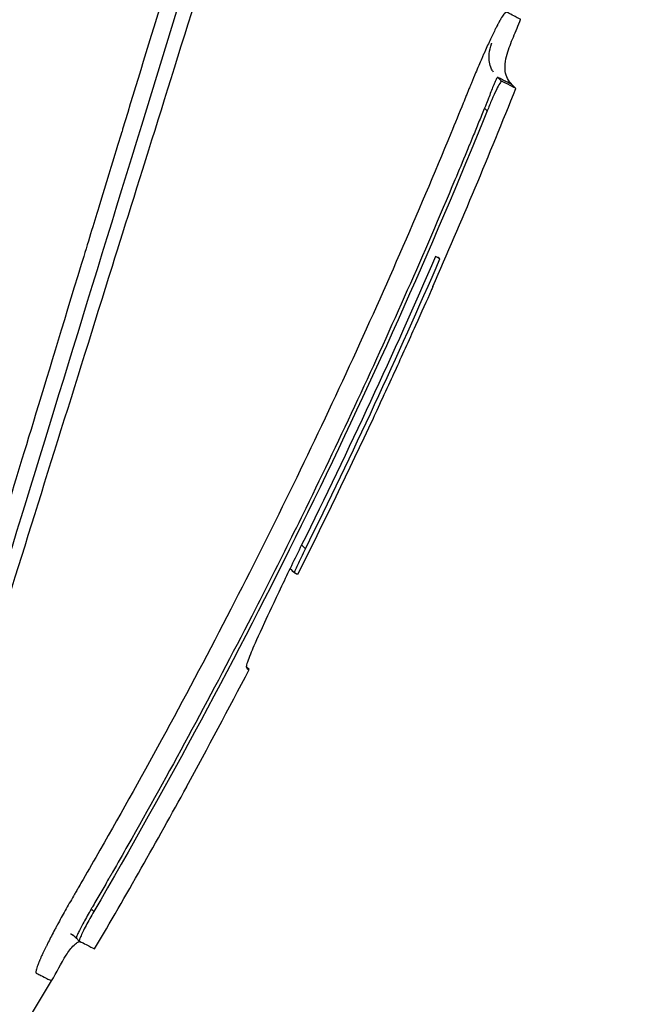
# Model space of a CAD drawing. Header units: millimetres. Extents: x 0 to 4378, y 0 to 2397.
# Tile 11 of 256: x 441 to 452, y 627 to 646. Entities that reach past the tile are written whole.
import ezdxf

# ---------------------------------------------------------------- set-up
doc = ezdxf.new("R2010")
doc.units = ezdxf.units.MM
doc.header["$LTSCALE"] = 0.2

# ---------------------------------------------------------------- blocks, each defined once
blk = doc.blocks.new('A$C30b498c3')
for p, q in [((208.1, 145.01), (208.027, 145.083)), ((208.374, 144.87), (208.301, 144.942)), ((207.77, 144.491), (207.823, 144.438)), ((206.913, 141.589), (206.839, 141.628)), ((204.322, 136.008), (204.248, 136.082)), ((204.108, 135.542), (204.024, 135.626)), ((204.169, 135.511), (204.169, 135.511)), ((204.169, 135.511), (204.169, 135.511)), ((203.237, 133.686), (203.182, 133.741)), ((202.033, 131.424), (202.029, 131.428)), ((202.029, 131.426), (202.033, 131.424)), ((200.195, 129.072), (200.245, 129.023)), ((199.908, 128.511), (199.965, 128.454))]:
    blk.add_line(p, q)
blk.add_arc((95.338, 189.962), 121.694, 331.24871, 332.45507)
for points, knots in [([(121.074, 129.832), (121.116, 129.874), (121.52, 130.28), (122.423, 131.187), (122.763, 131.529), (123.792, 132.562), (124.485, 133.258), (126.587, 135.369), (128.018, 136.806), (132.373, 141.178), (135.373, 144.188), (140.456, 149.286), (142.516, 151.352), (146.628, 155.474), (148.164, 157.012), (148.767, 157.618), (148.873, 157.724), (149.304, 158.157), (149.624, 158.479), (151.239, 160.104), (152.539, 161.412), (155.248, 164.137), (156.655, 165.553), (158.665, 167.577), (159.273, 168.189), (160.076, 168.998), (160.264, 169.188), (160.645, 169.571), (160.835, 169.762), (161.414, 170.343), (161.823, 170.752), (162.988, 171.92), (163.741, 172.676), (166.283, 175.223), (168.061, 177.006), (170.694, 179.644), (171.563, 180.514), (172.863, 181.817), (173.298, 182.252), (174.657, 183.613), (175.562, 184.519), (177.33, 186.288), (178.177, 187.136), (179.853, 188.813), (180.671, 189.632), (182.27, 191.231), (183.048, 192.009), (186.782, 195.742), (189.63, 198.586), (193.396, 202.344), (194.481, 203.427), (197.348, 206.286), (199.043, 207.974), (202.847, 211.763), (204.715, 213.621), (206.334, 215.231), (206.621, 215.516), (207.054, 215.947), (207.218, 216.11), (207.466, 216.356), (207.559, 216.448), (207.758, 216.647), (207.849, 216.737), (207.97, 216.857), (208, 216.887), (208, 216.887)], [0.000001, 0.000001, 0.000001, 0.000001, 0.020999, 0.020999, 0.03362, 0.03362, 0.058853, 0.058853, 0.10929, 0.10929, 0.210139, 0.210139, 0.277387, 0.277387, 0.343259, 0.343259, 0.357255, 0.357255, 0.400141, 0.400141, 0.572106, 0.572106, 0.758153, 0.758153, 0.839265, 0.839265, 0.865124, 0.865124, 0.885821, 0.885821, 0.936976, 0.936976, 1.031169, 1.031169, 1.255712, 1.255712, 1.367089, 1.367089, 1.423303, 1.423303, 1.543936, 1.543936, 1.662482, 1.662482, 1.779397, 1.779397, 1.892284, 1.892284, 2.327177, 2.327177, 2.51121, 2.51121, 2.83327, 2.83327, 3.318061, 3.318061, 3.439024, 3.439024, 3.529698, 3.529698, 3.597738, 3.597738, 3.699741, 3.699741, 3.801662, 3.801662, 3.801662, 3.801662]), ([(204.539, 192.819), (204.539, 192.819), (204.526, 192.793), (204.502, 192.741), (204.492, 192.719), (204.479, 192.693), (204.465, 192.662), (204.445, 192.618), (204.421, 192.564), (204.393, 192.501), (204.355, 192.411), (204.309, 192.3), (204.26, 192.166), (204.222, 192.063), (204.182, 191.946), (204.143, 191.813), (204.126, 191.754), (204.109, 191.693), (204.092, 191.628), (204.085, 191.597), (204.077, 191.566), (204.07, 191.533), (204.063, 191.502), (204.055, 191.47), (204.048, 191.438), (203.951, 191.016), (203.834, 190.503), (203.694, 189.894), (203.497, 189.033), (203.256, 187.982), (202.967, 186.721), (202.746, 185.754), (202.496, 184.663), (202.216, 183.439), (201.979, 182.408), (201.721, 181.282), (201.44, 180.056), (201.313, 179.5), (201.181, 178.924), (201.044, 178.327), (200.915, 177.763), (200.781, 177.18), (200.643, 176.577), (200.512, 176.004), (200.377, 175.413), (200.237, 174.804), (200.17, 174.511), (200.102, 174.213), (200.032, 173.911), (199.965, 173.616), (199.896, 173.316), (199.827, 173.012), (199.759, 172.715), (199.689, 172.414), (199.62, 172.109), (199.551, 171.81), (199.482, 171.508), (199.412, 171.202), (199.275, 170.607), (199.136, 169.997), (198.993, 169.374), (198.924, 169.071), (198.853, 168.765), (198.782, 168.455), (198.755, 168.338), (198.728, 168.22), (198.701, 168.101), (198.658, 167.912), (198.614, 167.722), (198.571, 167.532), (198.43, 166.916), (198.288, 166.298), (198.146, 165.678), (197.862, 164.438), (197.576, 163.192), (197.288, 161.941), (197.16, 161.38), (197.031, 160.819), (196.902, 160.257), (196.87, 160.119), (196.712, 159.428), (196.427, 158.181), (196.361, 157.896), (196.29, 157.582), (196.211, 157.24), (196.145, 156.947), (196.073, 156.633), (195.996, 156.298), (195.867, 155.732), (195.723, 155.105), (195.566, 154.419), (195.53, 154.26), (195.493, 154.099), (195.456, 153.934), (195.422, 153.786), (195.387, 153.634), (195.352, 153.481), (195.317, 153.327), (195.281, 153.171), (195.245, 153.013), (195.21, 152.859), (195.174, 152.703), (195.138, 152.545), (195.124, 152.484), (195.11, 152.423), (195.096, 152.362), (195.074, 152.267), (195.053, 152.172), (195.031, 152.078), (194.995, 151.921), (194.96, 151.765), (194.925, 151.612), (194.852, 151.294), (194.781, 150.983), (194.712, 150.681), (194.639, 150.363), (194.569, 150.054), (194.5, 149.754), (194.427, 149.436), (194.357, 149.128), (194.289, 148.83), (194.216, 148.513), (194.146, 148.207), (194.078, 147.91), (194.005, 147.594), (193.936, 147.289), (193.868, 146.996), (193.833, 146.841), (193.798, 146.689), (193.764, 146.541), (193.729, 146.386), (193.694, 146.235), (193.66, 146.086), (193.587, 145.771), (193.518, 145.47), (193.452, 145.181), (193.379, 144.866), (193.31, 144.566), (193.245, 144.282), (193.172, 143.965), (193.104, 143.667), (193.04, 143.388), (192.877, 142.677), (192.742, 142.088), (192.634, 141.617), (192.612, 141.522), (192.591, 141.432), (192.572, 141.347), (192.535, 141.184), (192.501, 141.039), (192.472, 140.911), (192.459, 140.855), (192.446, 140.798), (192.433, 140.741), (192.4, 140.596), (192.367, 140.451), (192.333, 140.306), (192.3, 140.161), (192.267, 140.017), (192.234, 139.872), (192.201, 139.728), (192.168, 139.584), (192.135, 139.44), (192.102, 139.296), (192.07, 139.153), (192.037, 139.01), (191.971, 138.724), (191.906, 138.44), (191.841, 138.155), (191.776, 137.87), (191.713, 137.595), (191.648, 137.309), (191.582, 137.023), (191.514, 136.726), (191.456, 136.47), (191.398, 136.215), (191.349, 136.003), (191.3, 135.786), (191.217, 135.426), (191.133, 135.057), (191.049, 134.688), (190.989, 134.426), (190.915, 134.1), (190.828, 133.721), (190.67, 133.03), (190.467, 132.14), (190.225, 131.084), (190.077, 130.436), (189.914, 129.726), (189.74, 128.964), (189.71, 128.833), (189.679, 128.7), (189.649, 128.566), (189.477, 127.817), (189.294, 127.017), (189.102, 126.18), (189.016, 125.807), (188.929, 125.427), (188.84, 125.041), (188.757, 124.679), (188.673, 124.312), (188.587, 123.94), (188.582, 123.917), (188.577, 123.894), (188.572, 123.872), (188.535, 123.711), (188.499, 123.555), (188.464, 123.404), (188.422, 123.222), (188.382, 123.047), (188.343, 122.879), (188.302, 122.699), (188.262, 122.527), (188.225, 122.363), (188.184, 122.185), (188.145, 122.017), (188.109, 121.857), (188.068, 121.681), (188.03, 121.516), (187.995, 121.362), (187.955, 121.188), (187.917, 121.026), (187.883, 120.878), (187.843, 120.703), (187.807, 120.545), (187.774, 120.404), (187.733, 120.223), (187.697, 120.069), (187.668, 119.941), (187.626, 119.758), (187.596, 119.626), (187.576, 119.542), (187.576, 119.539), (187.575, 119.536), (187.574, 119.533), (187.57, 119.514), (187.565, 119.492), (187.559, 119.467), (187.537, 119.37), (187.505, 119.229), (187.463, 119.048), (187.412, 118.823), (187.346, 118.537), (187.269, 118.199), (187.168, 117.757), (187.047, 117.225), (186.914, 116.642), (186.869, 116.448), (186.824, 116.249), (186.778, 116.046), (186.716, 115.777), (186.658, 115.52), (186.602, 115.276), (186.504, 114.849), (186.415, 114.461), (186.335, 114.111), (186.284, 113.892), (186.237, 113.688), (186.194, 113.498), (186.166, 113.38), (186.139, 113.264), (186.113, 113.151), (186.073, 112.977), (186.034, 112.811), (185.997, 112.654), (185.977, 112.565), (185.957, 112.479), (185.938, 112.397), (185.913, 112.292), (185.889, 112.192), (185.868, 112.099), (185.847, 112.011), (185.827, 111.928), (185.809, 111.854), (185.792, 111.782), (185.777, 111.718), (185.763, 111.662), (185.75, 111.608), (185.739, 111.561), (185.729, 111.523), (185.72, 111.487), (185.713, 111.458), (185.708, 111.439), (185.705, 111.429), (185.703, 111.422), (185.702, 111.417), (185.7, 111.412), (185.699, 111.409), (185.699, 111.409)], [0, 0, 0, 0, 0.016049, 0.016049, 0.016049, 0.0228099, 0.0228099, 0.0228099, 0.0323716, 0.0323716, 0.0323716, 0.0458943, 0.0458943, 0.0458943, 0.0562708, 0.0562708, 0.0562708, 0.0608015, 0.0608015, 0.0608015, 0.0629452, 0.0629452, 0.0629452, 0.0650186, 0.0650186, 0.0650186, 0.0920645, 0.0920645, 0.0920645, 0.1303134, 0.1303134, 0.1303134, 0.1596628, 0.1596628, 0.1596628, 0.1844055, 0.1844055, 0.1844055, 0.1956083, 0.1956083, 0.1956083, 0.2062043, 0.2062043, 0.2062043, 0.2162824, 0.2162824, 0.2162824, 0.2211495, 0.2211495, 0.2211495, 0.2259119, 0.2259119, 0.2259119, 0.230576, 0.230576, 0.230576, 0.2351478, 0.2351478, 0.2351478, 0.2440349, 0.2440349, 0.2440349, 0.2483593, 0.2483593, 0.2483593, 0.25, 0.25, 0.25, 0.2552322, 0.2552322, 0.2552322, 0.2722194, 0.2722194, 0.2722194, 0.3061939, 0.3061939, 0.3061939, 0.3214286, 0.3214286, 0.3214286, 0.3561007, 0.3561007, 0.3561007, 0.3640242, 0.3640242, 0.3640242, 0.3707908, 0.3707908, 0.3707908, 0.3822485, 0.3822485, 0.3822485, 0.384892, 0.384892, 0.384892, 0.3872793, 0.3872793, 0.3872793, 0.389664, 0.389664, 0.389664, 0.3919728, 0.3919728, 0.3919728, 0.3928571, 0.3928571, 0.3928571, 0.3950633, 0.3950633, 0.3950633, 0.39875, 0.39875, 0.39875, 0.4063746, 0.4063746, 0.4063746, 0.4143757, 0.4143757, 0.4143757, 0.4228152, 0.4228152, 0.4228152, 0.4317742, 0.4317742, 0.4317742, 0.4413625, 0.4413625, 0.4413625, 0.4464286, 0.4464286, 0.4464286, 0.4493381, 0.4493381, 0.4493381, 0.4554945, 0.4554945, 0.4554945, 0.4622248, 0.4622248, 0.4622248, 0.4697277, 0.4697277, 0.4697277, 0.4888334, 0.4888334, 0.4888334, 0.492689, 0.492689, 0.492689, 0.5, 0.5, 0.5, 0.5015459, 0.5015459, 0.5015459, 0.5055212, 0.5055212, 0.5055212, 0.5094966, 0.5094966, 0.5094966, 0.5134719, 0.5134719, 0.5134719, 0.5174473, 0.5174473, 0.5174473, 0.525398, 0.525398, 0.525398, 0.5333487, 0.5333487, 0.5333487, 0.5412994, 0.5412994, 0.5412994, 0.5492501, 0.5492501, 0.5492501, 0.5625, 0.5625, 0.5625, 0.5783798, 0.5783798, 0.5783798, 0.6072856, 0.6072856, 0.6072856, 0.625, 0.625, 0.625, 0.6304213, 0.6304213, 0.6304213, 0.6606206, 0.6606206, 0.6606206, 0.6740805, 0.6740805, 0.6740805, 0.6867198, 0.6867198, 0.6867198, 0.6875, 0.6875, 0.6875, 0.6911993, 0.6911993, 0.6911993, 0.6956919, 0.6956919, 0.6956919, 0.7005121, 0.7005121, 0.7005121, 0.7057443, 0.7057443, 0.7057443, 0.7115163, 0.7115163, 0.7115163, 0.7180408, 0.7180408, 0.7180408, 0.7257219, 0.7257219, 0.7257219, 0.7355508, 0.7355508, 0.7355508, 0.7495265, 0.7495265, 0.7495265, 0.75, 0.75, 0.75, 0.7534117, 0.7534117, 0.7534117, 0.766834, 0.766834, 0.766834, 0.7834564, 0.7834564, 0.7834564, 0.8052585, 0.8052585, 0.8052585, 0.8125, 0.8125, 0.8125, 0.8287505, 0.8287505, 0.8287505, 0.8572218, 0.8572218, 0.8572218, 0.875, 0.875, 0.875, 0.8882003, 0.8882003, 0.8882003, 0.9083925, 0.9083925, 0.9083925, 0.9197822, 0.9197822, 0.9197822, 0.9344721, 0.9344721, 0.9344721, 0.9485516, 0.9485516, 0.9485516, 0.9620909, 0.9620909, 0.9620909, 0.9751479, 0.9751479, 0.9751479, 0.9877708, 0.9877708, 0.9877708, 0.9939323, 0.9939323, 0.9939323, 1, 1, 1, 1]), ([(204.917, 191.79), (204.909, 191.771), (204.899, 191.753), (204.891, 191.734), (204.882, 191.715), (204.873, 191.696), (204.864, 191.677), (204.847, 191.639), (204.83, 191.601), (204.813, 191.562), (204.779, 191.485), (204.746, 191.406), (204.714, 191.327), (204.682, 191.246), (204.652, 191.165), (204.623, 191.083), (204.593, 190.999), (204.565, 190.915), (204.539, 190.83), (204.513, 190.743), (204.489, 190.655), (204.467, 190.565), (204.462, 190.543), (204.456, 190.52), (204.451, 190.497), (204.446, 190.475), (204.44, 190.452), (204.435, 190.429), (204.424, 190.384), (204.414, 190.338), (204.403, 190.293), (204.36, 190.107), (204.317, 189.924), (204.275, 189.744), (204.09, 188.95), (203.917, 188.204), (203.756, 187.513), (203.559, 186.667), (203.38, 185.902), (203.223, 185.225), (202.998, 184.26), (202.815, 183.474), (202.677, 182.882), (202.474, 182.011), (202.369, 181.559), (202.365, 181.542), (202.151, 180.625), (201.881, 179.464), (201.55, 178.041), (201.459, 177.648), (201.362, 177.235), (201.262, 176.801), (201.197, 176.524), (201.131, 176.239), (201.062, 175.945), (201.032, 175.813), (201.001, 175.682), (200.971, 175.55), (200.874, 175.133), (200.776, 174.712), (200.677, 174.288), (200.579, 173.867), (200.48, 173.443), (200.381, 173.016), (200.282, 172.592), (200.183, 172.165), (200.082, 171.734), (199.983, 171.307), (199.883, 170.878), (199.782, 170.444), (199.757, 170.337), (199.732, 170.23), (199.707, 170.123), (199.628, 169.784), (199.553, 169.458), (199.48, 169.145), (199.371, 168.679), (199.27, 168.244), (199.176, 167.839), (198.886, 166.593), (198.664, 165.643), (198.515, 164.999), (198.296, 164.058), (198.106, 163.242), (197.946, 162.554), (197.528, 160.754), (197.313, 159.83), (197.305, 159.796), (197.105, 158.935), (196.904, 158.074), (196.704, 157.212), (196.634, 156.911), (196.564, 156.61), (196.495, 156.31), (196.46, 156.161), (196.426, 156.015), (196.394, 155.874), (196.279, 155.382), (196.176, 154.937), (196.083, 154.538), (195.914, 153.81), (195.782, 153.239), (195.683, 152.817), (195.653, 152.686), (195.623, 152.555), (195.592, 152.424), (195.549, 152.239), (195.506, 152.053), (195.464, 151.875), (195.424, 151.699), (195.385, 151.532), (195.345, 151.362), (195.306, 151.193), (195.265, 151.02), (195.225, 150.849), (195.147, 150.511), (195.067, 150.17), (194.987, 149.827), (194.909, 149.49), (194.83, 149.15), (194.75, 148.808), (194.672, 148.473), (194.594, 148.135), (194.515, 147.795), (194.437, 147.461), (194.359, 147.125), (194.28, 146.787), (194.248, 146.65), (194.216, 146.512), (194.184, 146.374), (194.17, 146.313), (194.124, 146.117), (194.047, 145.786), (194.014, 145.644), (193.976, 145.478), (193.931, 145.287), (193.896, 145.137), (193.858, 144.971), (193.816, 144.791), (193.748, 144.5), (193.671, 144.17), (193.585, 143.802), (193.515, 143.5), (193.439, 143.173), (193.357, 142.82), (193.286, 142.514), (193.21, 142.189), (193.13, 141.845), (193.058, 141.538), (192.983, 141.215), (192.905, 140.878), (192.869, 140.722), (192.831, 140.561), (192.793, 140.398), (192.757, 140.241), (192.72, 140.082), (192.682, 139.92), (192.629, 139.692), (192.575, 139.459), (192.519, 139.22), (192.501, 139.14), (192.481, 139.057), (192.461, 138.97), (192.427, 138.823), (192.39, 138.665), (192.351, 138.498), (192.317, 138.35), (192.28, 138.193), (192.242, 138.029), (192.117, 137.492), (191.974, 136.873), (191.812, 136.177), (191.683, 135.621), (191.543, 135.016), (191.392, 134.367), (191.263, 133.811), (191.127, 133.221), (190.983, 132.603), (190.98, 132.587), (190.976, 132.57), (190.972, 132.553), (190.676, 131.276), (190.42, 130.174), (190.201, 129.229), (189.948, 128.139), (189.743, 127.256), (189.578, 126.55), (189.543, 126.397), (189.506, 126.24), (189.469, 126.08), (189.36, 125.614), (189.245, 125.118), (189.123, 124.599), (189.017, 124.145), (188.907, 123.672), (188.793, 123.186), (188.741, 122.961), (188.688, 122.735), (188.634, 122.505), (188.583, 122.286), (188.531, 122.065), (188.478, 121.842), (188.443, 121.69), (188.407, 121.537), (188.371, 121.384), (188.307, 121.111), (188.244, 120.84), (188.181, 120.571), (188.133, 120.367), (188.086, 120.164), (188.039, 119.963), (187.993, 119.765), (187.947, 119.569), (187.902, 119.374), (187.813, 118.995), (187.727, 118.622), (187.642, 118.256), (187.559, 117.897), (187.477, 117.546), (187.398, 117.204), (187.317, 116.853), (187.245, 116.541), (187.181, 116.263), (187.103, 115.927), (187.037, 115.64), (186.98, 115.393), (186.904, 115.067), (186.845, 114.811), (186.798, 114.61), (186.747, 114.389), (186.711, 114.233), (186.686, 114.13), (186.616, 113.83), (186.551, 113.556), (186.493, 113.308), (186.405, 112.934), (186.331, 112.62), (186.272, 112.366), (186.242, 112.24), (186.216, 112.129), (186.194, 112.033), (186.171, 111.937), (186.152, 111.857), (186.137, 111.792), (186.107, 111.662), (186.091, 111.596), (186.091, 111.594)], [-1, -1, -1, -1, -0.9996299, -0.9996299, -0.9996299, -0.9992585, -0.9992585, -0.9992585, -0.9985118, -0.9985118, -0.9985118, -0.9970025, -0.9970025, -0.9970025, -0.9954711, -0.9954711, -0.9954711, -0.9939167, -0.9939167, -0.9939167, -0.9923382, -0.9923382, -0.9923382, -0.9919396, -0.9919396, -0.9919396, -0.9915395, -0.9915395, -0.9915395, -0.9907344, -0.9907344, -0.9907344, -0.9874459, -0.9874459, -0.9874459, -0.9729653, -0.9729653, -0.9729653, -0.9552462, -0.9552462, -0.9552462, -0.9299864, -0.9299864, -0.9299864, -0.8928571, -0.8928571, -0.8928571, -0.85599, -0.85599, -0.85599, -0.8457982, -0.8457982, -0.8457982, -0.8392857, -0.8392857, -0.8392857, -0.8355115, -0.8355115, -0.8355115, -0.8235942, -0.8235942, -0.8235942, -0.8117985, -0.8117985, -0.8117985, -0.8001205, -0.8001205, -0.8001205, -0.7885569, -0.7885569, -0.7885569, -0.7857143, -0.7857143, -0.7857143, -0.7792361, -0.7792361, -0.7792361, -0.769573, -0.769573, -0.769573, -0.7397959, -0.7397959, -0.7397959, -0.7270957, -0.7270957, -0.7270957, -0.6938776, -0.6938776, -0.6938776, -0.6711853, -0.6711853, -0.6711853, -0.6632653, -0.6632653, -0.6632653, -0.660435, -0.660435, -0.660435, -0.6505867, -0.6505867, -0.6505867, -0.6326531, -0.6326531, -0.6326531, -0.6289844, -0.6289844, -0.6289844, -0.6238469, -0.6238469, -0.6238469, -0.6187644, -0.6187644, -0.6187644, -0.613735, -0.613735, -0.613735, -0.6038292, -0.6038292, -0.6038292, -0.5941176, -0.5941176, -0.5941176, -0.5845891, -0.5845891, -0.5845891, -0.5752338, -0.5752338, -0.5752338, -0.5714286, -0.5714286, -0.5714286, -0.5537049, -0.5537049, -0.5537049, -0.546114, -0.546114, -0.546114, -0.5401196, -0.5401196, -0.5401196, -0.5304683, -0.5304683, -0.5304683, -0.5225505, -0.5225505, -0.5225505, -0.515673, -0.515673, -0.515673, -0.5095094, -0.5095094, -0.5095094, -0.5066344, -0.5066344, -0.5066344, -0.5038748, -0.5038748, -0.5038748, -0.5, -0.5, -0.5, -0.4956655, -0.4956655, -0.4956655, -0.4883425, -0.4883425, -0.4883425, -0.4818339, -0.4818339, -0.4818339, -0.4605542, -0.4605542, -0.4605542, -0.4435521, -0.4435521, -0.4435521, -0.4289688, -0.4289688, -0.4289688, -0.4285714, -0.4285714, -0.4285714, -0.3953729, -0.3953729, -0.3953729, -0.3571429, -0.3571429, -0.3571429, -0.349646, -0.349646, -0.349646, -0.3278159, -0.3278159, -0.3278159, -0.3086842, -0.3086842, -0.3086842, -0.2998625, -0.2998625, -0.2998625, -0.2914447, -0.2914447, -0.2914447, -0.2857143, -0.2857143, -0.2857143, -0.2724332, -0.2724332, -0.2724332, -0.2623784, -0.2623784, -0.2623784, -0.2524976, -0.2524976, -0.2524976, -0.2332233, -0.2332233, -0.2332233, -0.2142857, -0.2142857, -0.2142857, -0.2014282, -0.2014282, -0.2014282, -0.1858885, -0.1858885, -0.1858885, -0.1653594, -0.1653594, -0.1653594, -0.1428571, -0.1428571, -0.1428571, -0.1170341, -0.1170341, -0.1170341, -0.0780205, -0.0780205, -0.0780205, -0.0585145, -0.0585145, -0.0585145, -0.0390092, -0.0390092, -0.0390092, 0, 0, 0, 0]), ([(189.526, 113.372), (189.526, 113.372), (189.528, 113.379), (189.535, 113.408), (189.545, 113.449), (189.555, 113.491), (189.568, 113.543), (189.587, 113.615), (189.611, 113.71), (189.645, 113.836), (189.683, 113.977), (189.745, 114.206), (189.823, 114.491), (189.906, 114.79), (189.96, 114.983), (190.011, 115.168), (190.072, 115.389), (190.162, 115.712), (190.266, 116.089), (190.38, 116.503), (190.472, 116.834), (190.536, 117.069), (190.586, 117.25), (190.632, 117.415), (190.702, 117.672), (190.838, 118.168), (191.009, 118.794), (191.173, 119.399), (191.276, 119.776), (191.359, 120.082), (191.455, 120.435), (191.572, 120.862), (191.715, 121.387), (191.854, 121.894), (191.963, 122.291), (192.031, 122.54), (192.104, 122.807), (192.2, 123.16), (192.335, 123.653), (192.462, 124.116), (192.577, 124.539), (192.697, 124.977), (192.851, 125.544), (193.044, 126.252), (193.245, 126.991), (193.492, 127.901), (193.812, 129.078), (194.149, 130.318), (194.464, 131.482), (194.68, 132.277), (194.854, 132.92), (194.978, 133.376), (195.101, 133.827), (195.222, 134.272), (195.341, 134.712), (195.459, 135.146), (195.575, 135.573), (195.69, 135.995), (195.802, 136.409), (195.913, 136.817), (196.022, 137.217), (196.135, 137.631), (196.232, 137.987), (196.314, 138.287), (196.375, 138.512), (196.437, 138.738), (196.499, 138.965), (196.561, 139.192), (196.623, 139.42), (196.685, 139.648), (196.748, 139.877), (196.81, 140.106), (196.936, 140.566), (197.083, 141.106), (197.252, 141.726), (197.38, 142.193), (197.487, 142.584), (197.573, 142.898), (197.637, 143.133), (197.702, 143.369), (197.766, 143.606), (197.824, 143.816), (197.882, 144.031), (197.95, 144.278), (198.041, 144.613), (198.132, 144.946), (198.216, 145.256), (198.289, 145.521), (198.367, 145.808), (198.451, 146.117), (198.541, 146.448), (198.62, 146.737), (198.704, 147.048), (198.773, 147.301), (198.843, 147.557), (198.895, 147.749), (198.951, 147.953), (199.009, 148.168), (199.071, 148.394), (199.136, 148.632), (199.203, 148.879), (199.272, 149.137), (199.344, 149.404), (199.42, 149.683), (199.498, 149.973), (199.596, 150.335), (199.708, 150.743), (199.834, 151.207), (199.961, 151.672), (200.098, 152.174), (200.239, 152.686), (200.373, 153.175), (200.546, 153.802), (200.771, 154.616), (201.047, 155.608), (201.325, 156.601), (201.594, 157.56), (201.954, 158.834), (202.354, 160.247), (202.724, 161.544), (202.969, 162.4), (203.134, 162.976), (203.264, 163.428), (203.361, 163.767), (203.451, 164.078), (203.554, 164.439), (203.669, 164.839), (203.772, 165.197), (203.863, 165.512), (203.942, 165.784), (204.021, 166.06), (204.129, 166.432), (204.291, 166.992), (204.468, 167.605), (204.643, 168.21), (204.799, 168.75), (204.972, 169.346), (205.16, 169.997), (205.365, 170.703), (205.591, 171.484), (205.834, 172.322), (206.086, 173.195), (206.337, 174.061), (206.585, 174.92), (206.83, 175.772), (207.032, 176.476), (207.192, 177.036), (207.312, 177.454), (207.431, 177.87), (207.549, 178.284), (207.666, 178.697), (207.763, 179.039), (207.84, 179.312), (207.898, 179.516), (207.955, 179.72), (208.003, 179.889), (208.041, 180.024), (208.069, 180.126), (208.093, 180.21), (208.112, 180.277), (208.126, 180.328), (208.14, 180.378), (208.159, 180.446), (208.183, 180.529), (208.214, 180.627), (208.245, 180.725), (208.277, 180.822), (208.309, 180.918), (208.342, 181.014), (208.37, 181.093), (208.393, 181.155), (208.41, 181.202), (208.427, 181.249), (208.441, 181.288), (208.453, 181.319), (208.462, 181.342), (208.471, 181.365), (208.478, 181.384), (208.484, 181.4), (208.488, 181.411), (208.492, 181.423), (208.498, 181.438), (208.506, 181.457), (208.511, 181.472), (208.514, 181.48)], [0, 0, 0, 0, 0.081143, 0.183697, 0.243007, 0.307671, 0.369739, 0.427479, 0.529984, 0.615177, 0.705852, 0.801274, 1.006337, 1.115983, 1.172581, 1.230362, 1.320683, 1.403906, 1.549055, 1.66583, 1.75424, 1.814296, 1.846002, 1.89056, 1.936338, 2.031562, 2.23667, 2.346563, 2.403343, 2.461346, 2.525276, 2.60461, 2.699351, 2.809491, 2.870338, 2.902203, 2.935034, 3.003575, 3.07596, 3.172909, 3.222204, 3.272045, 3.373367, 3.476872, 3.582564, 3.690447, 3.858081, 4.062856, 4.179181, 4.304793, 4.361869, 4.417874, 4.472809, 4.526674, 4.579466, 4.631187, 4.681836, 4.731415, 4.779922, 4.827356, 4.873719, 4.919017, 4.970333, 4.995991, 5.021661, 5.047334, 5.073, 5.098649, 5.124305, 5.149964, 5.175621, 5.201274, 5.226926, 5.329539, 5.38084, 5.432135, 5.483441, 5.50909, 5.534736, 5.560385, 5.586037, 5.611685, 5.628685, 5.655602, 5.691681, 5.736923, 5.762978, 5.791319, 5.821949, 5.854877, 5.890095, 5.927601, 5.947216, 5.988791, 6.007971, 6.028313, 6.049818, 6.07247, 6.096306, 6.121329, 6.147367, 6.174316, 6.202323, 6.231482, 6.261792, 6.293243, 6.344979, 6.38969, 6.438143, 6.490327, 6.546228, 6.597949, 6.642575, 6.741736, 6.851486, 6.95133, 7.051027, 7.150578, 7.349255, 7.493538, 7.558832, 7.619584, 7.67579, 7.7022, 7.727484, 7.774647, 7.81729, 7.855439, 7.889102, 7.918277, 7.942962, 7.977768, 8.038117, 8.123953, 8.176423, 8.235256, 8.300461, 8.372029, 8.449966, 8.534277, 8.63275, 8.731252, 8.829798, 8.928412, 9.027112, 9.125918, 9.17537, 9.224855, 9.274374, 9.323933, 9.373539, 9.423193, 9.448039, 9.472896, 9.497765, 9.522647, 9.535093, 9.547542, 9.559996, 9.566228, 9.572455, 9.578684, 9.584901, 9.59735, 9.609799, 9.622249, 9.634708, 9.647168, 9.659631, 9.672093, 9.678323, 9.684553, 9.690783, 9.697011, 9.700126, 9.703241, 9.706354, 9.709468, 9.711028, 9.712586, 9.714141, 9.715692, 9.718821, 9.721849, 9.721849, 9.721849, 9.721849]), ([(210.617, 174.46), (210.615, 174.454), (210.613, 174.449), (210.612, 174.443), (210.313, 173.499), (209.872, 172.127), (209.255, 170.256), (208.996, 169.468), (208.762, 168.762), (208.557, 168.146), (208.218, 167.124), (207.959, 166.351), (207.791, 165.846), (207.407, 164.692), (206.966, 163.37), (206.47, 161.876), (206.402, 161.672), (206.333, 161.464), (206.264, 161.253), (205.427, 158.728), (204.923, 157.181), (204.759, 156.68), (204.72, 156.56), (204.701, 156.499), (204.7, 156.498), (204.578, 156.122), (204.446, 155.718), (204.307, 155.287), (204.266, 155.162), (204.228, 155.043), (204.192, 154.932), (204.074, 154.566), (203.982, 154.278), (203.915, 154.07), (203.723, 153.473), (203.461, 152.656), (203.133, 151.623), (202.687, 150.22), (202.433, 149.404), (202.36, 149.169), (202.124, 148.414), (201.871, 147.595), (201.602, 146.716), (201.331, 145.827), (201.063, 144.949), (200.798, 144.084), (200.787, 144.049), (200.632, 143.543), (200.338, 142.582), (200.241, 142.264), (200.129, 141.896), (200.002, 141.48), (199.275, 139.097), (198.779, 137.467), (198.482, 136.492), (198.402, 136.229), (198.247, 135.721), (198.023, 134.986), (197.943, 134.725), (197.855, 134.436), (197.759, 134.121), (197.532, 133.377), (197.3, 132.618), (197.065, 131.847), (196.854, 131.154), (196.662, 130.527), (196.489, 129.959), (196.206, 129.029), (195.971, 128.259), (195.778, 127.628), (195.632, 127.149), (195.489, 126.681), (195.35, 126.225), (194.785, 124.373), (194.277, 122.706), (193.837, 121.26), (193.783, 121.084), (193.73, 120.911), (193.678, 120.741), (193.65, 120.647), (193.604, 120.496), (193.542, 120.295), (193.354, 119.68), (193.012, 118.557), (192.654, 117.385), (192.53, 116.98), (192.406, 116.573), (192.291, 116.197), (192.046, 115.396), (191.827, 114.681), (191.824, 114.673)], [-0.9999921, -0.9999921, -0.9999921, -0.9999921, -0.9996333, -0.9996333, -0.9996333, -0.9375, -0.9375, -0.9375, -0.9140059, -0.9140059, -0.9140059, -0.875, -0.875, -0.875, -0.8200156, -0.8200156, -0.8200156, -0.8125, -0.8125, -0.8125, -0.7620675, -0.7620675, -0.7620675, -0.75, -0.75, -0.75, -0.734375, -0.734375, -0.734375, -0.7307388, -0.7307388, -0.7307388, -0.71875, -0.71875, -0.71875, -0.6875, -0.6875, -0.6875, -0.65625, -0.65625, -0.65625, -0.625, -0.625, -0.625, -0.59375, -0.59375, -0.59375, -0.5702728, -0.5702728, -0.5702728, -0.5625, -0.5625, -0.5625, -0.5, -0.5, -0.5, -0.4769249, -0.4769249, -0.4769249, -0.46875, -0.46875, -0.46875, -0.4375, -0.4375, -0.4375, -0.4138038, -0.4138038, -0.4138038, -0.375, -0.375, -0.375, -0.3524616, -0.3524616, -0.3524616, -0.2611309, -0.2611309, -0.2611309, -0.25, -0.25, -0.25, -0.2160572, -0.2160572, -0.2160572, -0.112421, -0.112421, -0.112421, -0.0765634, -0.0765634, -0.0765634, 0, 0, 0, 0]), ([(210.684, 174.165), (208.847, 168.347), (206.623, 161.567), (204.443, 154.691), (202.263, 147.816), (200.167, 140.9), (198.319, 134.919), (196.47, 128.938), (194.917, 123.888), (193.843, 120.409), (193.307, 118.669), (192.886, 117.305), (192.596, 116.365), (192.414, 115.778), (192.279, 115.34), (192.201, 115.09), (192.155, 114.94), (192.129, 114.858), (192.127, 114.852)], [0.000015, 0.000015, 0.000015, 0.000015, 0.2500082, 0.2500082, 0.2500082, 0.5000054, 0.5000054, 0.5000054, 0.7500027, 0.7500027, 0.7500027, 0.8750013, 0.8750013, 0.8750013, 0.9531573, 0.9531573, 0.9531573, 1, 1, 1, 1]), ([(192.313, 114.962), (192.313, 114.963), (192.314, 114.967), (192.325, 115), (192.331, 115.02), (192.355, 115.096), (192.378, 115.169), (192.465, 115.449), (192.549, 115.716), (192.723, 116.273), (192.804, 116.532), (192.947, 116.987), (193.002, 117.162), (193.215, 117.844), (193.393, 118.414), (193.856, 119.891), (194.16, 120.862), (194.698, 122.582), (194.906, 123.245), (196.195, 127.367), (197.417, 131.269), (199.201, 136.969), (199.891, 139.173), (201.644, 144.776), (203.233, 149.852), (206.173, 159.246), (207.146, 162.354), (209.019, 168.338), (209.919, 171.211), (210.753, 173.877)], [-11.591769, -11.591769, -11.591769, -11.591769, -11.369233, -11.369233, -11.2055, -11.2055, -10.879051, -10.879051, -10.229253, -10.229253, -9.808886, -9.808886, -9.569695, -9.569695, -8.931682, -8.931682, -8.097781, -8.097781, -7.622133, -7.622133, -5.29353, -5.29353, -3.945591, -3.945591, -1.974095, -1.974095, -0.987299, -0.987299, -0.000001, -0.000001, -0.000001, -0.000001]), ([(208.076, 146.193), (208.073, 146.188), (208.07, 146.183), (208.067, 146.177), (208.064, 146.172), (208.061, 146.166), (208.058, 146.161), (208.055, 146.155), (208.051, 146.149), (208.048, 146.144), (208.045, 146.138), (208.042, 146.132), (208.039, 146.126), (208.035, 146.119), (208.032, 146.113), (208.029, 146.107), (208.025, 146.101), (208.022, 146.094), (208.019, 146.087), (208.008, 146.066), (207.996, 146.044), (207.984, 146.021), (207.969, 145.99), (207.953, 145.958), (207.937, 145.923), (207.903, 145.855), (207.868, 145.78), (207.831, 145.7), (207.813, 145.66), (207.794, 145.618), (207.775, 145.576), (207.766, 145.554), (207.756, 145.533), (207.747, 145.511), (207.742, 145.5), (207.737, 145.489), (207.732, 145.478), (207.727, 145.467), (207.722, 145.456), (207.718, 145.445), (207.679, 145.356), (207.639, 145.263), (207.599, 145.169), (207.571, 145.104), (207.544, 145.038), (207.517, 144.971)], [-0.72583083, -0.72583083, -0.72583083, -0.72583083, -0.72529003, -0.72529003, -0.72529003, -0.72474923, -0.72474923, -0.72474923, -0.72420843, -0.72420843, -0.72420843, -0.72366763, -0.72366763, -0.72366763, -0.72312683, -0.72312683, -0.72312683, -0.72258602, -0.72258602, -0.72258602, -0.72084984, -0.72084984, -0.72084984, -0.71857285, -0.71857285, -0.71857285, -0.71401887, -0.71401887, -0.71401887, -0.71174188, -0.71174188, -0.71174188, -0.71060338, -0.71060338, -0.71060338, -0.71003414, -0.71003414, -0.71003414, -0.70946489, -0.70946489, -0.70946489, -0.70491091, -0.70491091, -0.70491091, -0.70178277, -0.70178277, -0.70178277, -0.70178277]), ([(208.466, 146.199), (208.466, 146.199), (208.459, 146.202), (208.445, 146.21), (208.431, 146.217), (208.41, 146.228), (208.382, 146.242), (208.354, 146.257), (208.318, 146.275), (208.276, 146.297), (208.255, 146.307), (208.232, 146.319), (208.207, 146.332), (208.204, 146.334), (208.201, 146.335), (208.197, 146.337), (208.196, 146.338), (208.194, 146.338), (208.193, 146.339), (208.191, 146.34), (208.19, 146.341), (208.188, 146.341), (208.18, 146.342), (208.169, 146.333), (208.154, 146.315), (208.14, 146.298), (208.122, 146.271), (208.101, 146.236), (208.095, 146.227), (208.09, 146.218), (208.084, 146.208), (208.082, 146.203), (208.079, 146.198), (208.076, 146.193)], [-0.8610218, -0.8610218, -0.8610218, -0.8610218, -0.826965, -0.826965, -0.826965, -0.7923494, -0.7923494, -0.7923494, -0.7577381, -0.7577381, -0.7577381, -0.7404325, -0.7404325, -0.7404325, -0.7382693, -0.7382693, -0.7382693, -0.7371877, -0.7371877, -0.7371877, -0.7361061, -0.7361061, -0.7361061, -0.7317796, -0.7317796, -0.7317796, -0.7274532, -0.7274532, -0.7274532, -0.7263716, -0.7263716, -0.7263716, -0.7258308, -0.7258308, -0.7258308, -0.7258308]), ([(208.301, 144.942), (208.266, 144.977), (208.236, 145.017), (208.192, 145.103), (208.178, 145.151), (208.164, 145.246), (208.164, 145.294), (208.175, 145.406), (208.189, 145.47), (208.239, 145.643), (208.282, 145.751), (208.373, 145.971), (208.422, 146.084), (208.466, 146.199)], [0, 0, 0, 0, 0.0146796, 0.0146796, 0.0291298, 0.0291298, 0.0434583, 0.0434583, 0.0629408, 0.0629408, 0.0974759, 0.0974759, 0.1344342, 0.1344342, 0.1344342, 0.1344342]), ([(207.942, 145.184), (207.939, 145.187), (207.931, 145.201), (207.913, 145.23), (207.901, 145.254), (207.875, 145.321), (207.865, 145.363), (207.856, 145.45), (207.857, 145.494), (207.87, 145.603), (207.886, 145.666), (207.905, 145.727)], [0.07192894, 0.07192894, 0.07192894, 0.07192894, 0.07395676, 0.07395676, 0.08251238, 0.08251238, 0.09699884, 0.09699884, 0.11301555, 0.11301555, 0.1377436, 0.1377436, 0.1377436, 0.1377436]), ([(207.905, 145.727), (207.906, 145.73), (207.907, 145.734), (207.909, 145.739), (207.909, 145.741), (207.91, 145.742), (207.91, 145.743), (207.91, 145.743), (207.91, 145.743), (207.91, 145.743), (207.91, 145.743), (207.91, 145.743)], [0, 0, 0, 0, 0.001478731, 0.001478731, 0.002070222, 0.002070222, 0.002144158, 0.002144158, 0.002162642, 0.002162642, 0.002168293, 0.002168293, 0.002168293, 0.002168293]), ([(208.027, 145.083), (208.026, 145.083), (208.026, 145.083), (208.026, 145.083), (208.025, 145.083), (208.024, 145.083), (208.023, 145.083), (208.022, 145.082), (208.02, 145.082), (208.019, 145.08), (208.018, 145.079), (208.016, 145.078), (208.014, 145.076), (208.013, 145.074), (208.011, 145.072), (208.01, 145.069), (208.008, 145.067), (208.006, 145.064), (208.004, 145.061), (207.998, 145.05), (207.991, 145.036), (207.983, 145.019), (207.972, 144.996), (207.961, 144.969), (207.948, 144.937), (207.922, 144.874), (207.891, 144.796), (207.858, 144.711), (207.841, 144.669), (207.824, 144.625), (207.807, 144.581), (207.798, 144.558), (207.789, 144.536), (207.78, 144.514), (207.777, 144.506), (207.773, 144.498), (207.77, 144.491)], [0, 0, 0, 0, 0.012221, 0.012221, 0.012221, 0.047655, 0.047655, 0.047655, 0.083088, 0.083088, 0.083088, 0.118522, 0.118522, 0.118522, 0.153956, 0.153956, 0.153956, 0.18939, 0.18939, 0.18939, 0.303147, 0.303147, 0.303147, 0.452337, 0.452337, 0.452337, 0.750718, 0.750718, 0.750718, 0.899909, 0.899909, 0.899909, 0.974504, 0.974504, 0.974504, 1, 1, 1, 1]), ([(208.301, 144.942), (208.301, 144.942), (208.295, 144.945), (208.284, 144.951), (208.272, 144.957), (208.254, 144.966), (208.23, 144.978), (208.207, 144.991), (208.177, 145.006), (208.142, 145.024), (208.124, 145.033), (208.105, 145.043), (208.084, 145.054), (208.081, 145.055), (208.079, 145.056), (208.076, 145.058), (208.075, 145.058), (208.073, 145.059), (208.072, 145.06), (208.071, 145.06), (208.069, 145.061), (208.068, 145.062), (208.063, 145.064), (208.057, 145.067), (208.052, 145.07), (208.046, 145.073), (208.04, 145.076), (208.035, 145.079), (208.033, 145.079), (208.032, 145.08), (208.03, 145.081), (208.03, 145.081), (208.029, 145.082), (208.028, 145.082), (208.028, 145.082), (208.027, 145.082), (208.027, 145.083)], [0.5023991, 0.5023991, 0.5023991, 0.5023991, 0.6271507, 0.6271507, 0.6271507, 0.7543218, 0.7543218, 0.7543218, 0.8814771, 0.8814771, 0.8814771, 0.9450548, 0.9450548, 0.9450548, 0.953002, 0.953002, 0.953002, 0.9569756, 0.9569756, 0.9569756, 0.9609492, 0.9609492, 0.9609492, 0.9768436, 0.9768436, 0.9768436, 0.992738, 0.992738, 0.992738, 0.9967116, 0.9967116, 0.9967116, 0.9986984, 0.9986984, 0.9986984, 1, 1, 1, 1]), ([(207.517, 144.971), (207.504, 144.941), (207.492, 144.911), (207.479, 144.88), (207.469, 144.856), (207.459, 144.831), (207.45, 144.807), (207.44, 144.783), (207.43, 144.758), (207.42, 144.734), (207.4, 144.685), (207.381, 144.636), (207.361, 144.588), (207.282, 144.393), (207.202, 144.198), (207.122, 144.004), (206.801, 143.226), (206.472, 142.451), (206.135, 141.68), (205.798, 140.909), (205.452, 140.141), (205.099, 139.377), (204.745, 138.614), (204.384, 137.853), (204.014, 137.098), (203.645, 136.342), (203.269, 135.592), (202.884, 134.845), (202.475, 134.05), (202.056, 133.259), (201.629, 132.474), (201.214, 131.712), (200.792, 130.955), (200.361, 130.202), (200.253, 130.014), (200.145, 129.826), (200.036, 129.638), (200.009, 129.591), (199.982, 129.544), (199.955, 129.498), (199.941, 129.474), (199.927, 129.451), (199.914, 129.427), (199.9, 129.404), (199.887, 129.38), (199.873, 129.357), (199.846, 129.31), (199.819, 129.263), (199.792, 129.216), (199.765, 129.17), (199.739, 129.123), (199.713, 129.077), (199.686, 129.03), (199.661, 128.984), (199.636, 128.939), (199.611, 128.894), (199.586, 128.849), (199.562, 128.805), (199.556, 128.794), (199.55, 128.783), (199.544, 128.772), (199.538, 128.761), (199.533, 128.75), (199.527, 128.739), (199.515, 128.717), (199.504, 128.696), (199.492, 128.675), (199.47, 128.632), (199.448, 128.591), (199.427, 128.55), (199.406, 128.51), (199.386, 128.471), (199.367, 128.433), (199.356, 128.412), (199.346, 128.391), (199.336, 128.371)], [-0.7017828, -0.7017828, -0.7017828, -0.7017828, -0.7003569, -0.7003569, -0.7003569, -0.6992184, -0.6992184, -0.6992184, -0.6980799, -0.6980799, -0.6980799, -0.695803, -0.695803, -0.695803, -0.686695, -0.686695, -0.686695, -0.6502632, -0.6502632, -0.6502632, -0.6138313, -0.6138313, -0.6138313, -0.5773995, -0.5773995, -0.5773995, -0.5409677, -0.5409677, -0.5409677, -0.5021739, -0.5021739, -0.5021739, -0.4645611, -0.4645611, -0.4645611, -0.4551579, -0.4551579, -0.4551579, -0.4528071, -0.4528071, -0.4528071, -0.4516317, -0.4516317, -0.4516317, -0.4504563, -0.4504563, -0.4504563, -0.4481055, -0.4481055, -0.4481055, -0.4457547, -0.4457547, -0.4457547, -0.4434039, -0.4434039, -0.4434039, -0.4410531, -0.4410531, -0.4410531, -0.4404654, -0.4404654, -0.4404654, -0.4398777, -0.4398777, -0.4398777, -0.4387023, -0.4387023, -0.4387023, -0.4363515, -0.4363515, -0.4363515, -0.4340007, -0.4340007, -0.4340007, -0.4326907, -0.4326907, -0.4326907, -0.4326907]), ([(208.1, 145.01), (208.097, 145.011), (208.093, 145.008), (208.081, 144.994), (208.073, 144.982), (208.046, 144.937), (208.024, 144.895), (207.972, 144.787), (207.942, 144.72), (207.882, 144.581), (207.852, 144.51), (207.823, 144.438)], [-0.09661852, -0.09661852, -0.09661852, -0.09661852, -0.08429687, -0.08429687, -0.07141596, -0.07141596, -0.04825685, -0.04825685, -0.02320733, -0.02320733, -0.00000099, -0.00000099, -0.00000099, -0.00000099]), ([(207.77, 144.491), (207.769, 144.487), (207.767, 144.484), (207.766, 144.48), (207.762, 144.469), (207.757, 144.458), (207.752, 144.447), (207.716, 144.357), (207.68, 144.268), (207.643, 144.179), (207.607, 144.089), (207.57, 144), (207.533, 143.911), (207.524, 143.888), (207.515, 143.866), (207.506, 143.844), (207.497, 143.822), (207.488, 143.799), (207.478, 143.777), (207.46, 143.732), (207.442, 143.688), (207.423, 143.643), (207.349, 143.465), (207.275, 143.287), (207.2, 143.109), (206.901, 142.397), (206.596, 141.688), (206.283, 140.983), (205.971, 140.277), (205.651, 139.574), (205.325, 138.874), (204.999, 138.175), (204.667, 137.479), (204.327, 136.785), (204.086, 136.294), (203.842, 135.804), (203.595, 135.316)], [0, 0, 0, 0, 0.0006665, 0.0006665, 0.0006665, 0.002773, 0.002773, 0.002773, 0.0196251, 0.0196251, 0.0196251, 0.0364771, 0.0364771, 0.0364771, 0.0406901, 0.0406901, 0.0406901, 0.0449031, 0.0449031, 0.0449031, 0.0533291, 0.0533291, 0.0533291, 0.0870332, 0.0870332, 0.0870332, 0.2218495, 0.2218495, 0.2218495, 0.3566658, 0.3566658, 0.3566658, 0.4914821, 0.4914821, 0.4914821, 0.5868683, 0.5868683, 0.5868683, 0.5868683]), ([(207.823, 144.438), (206.726, 141.734), (205.532, 139.073), (202.997, 133.933), (201.665, 131.456), (200.245, 129.023)], [-1.721691, -1.721691, -1.721691, -1.721691, -0.84519, -0.84519, -0.000001, -0.000001, -0.000001, -0.000001]), ([(206.828, 141.632), (206.421, 140.696), (206.003, 139.765), (205.573, 138.84), (205.143, 137.914), (204.701, 136.994), (204.247, 136.08)], [-0.9999995, -0.9999995, -0.9999995, -0.9999995, -0.4999998, -0.4999998, -0.4999998, 0, 0, 0, 0]), ([(206.913, 141.589), (206.903, 141.597), (206.89, 141.604), (206.862, 141.619), (206.846, 141.626), (206.828, 141.632)], [0, 0, 0, 0, 0.1025805, 0.1025805, 0.205161, 0.205161, 0.205161, 0.205161]), ([(204.322, 136.008), (204.777, 136.927), (205.221, 137.852), (205.653, 138.782), (206.085, 139.712), (206.505, 140.648), (206.913, 141.589)], [-1, -1, -1, -1, -0.5, -0.5, -0.5, 0, 0, 0, 0]), ([(206.776, 141.055), (206.765, 141.03), (206.754, 141.004), (206.658, 140.787), (206.557, 140.56), (206.309, 140.011), (206.176, 139.717), (205.931, 139.183), (205.735, 138.757), (205.152, 137.508), (204.668, 136.506), (204.17, 135.511)], [-0.6075646, -0.6075646, -0.6075646, -0.6075646, -0.5952238, -0.5952238, -0.5108306, -0.5108306, -0.413449, -0.413449, -0.3339186, -0.3339186, 0, 0, 0, 0]), ([(204.247, 136.08), (204.114, 135.81), (203.984, 135.545), (203.71, 134.973), (203.601, 134.738), (203.403, 134.309), (203.334, 134.152), (203.249, 133.95), (203.2, 133.83), (203.18, 133.746), (203.18, 133.722), (203.201, 133.684), (203.227, 133.684), (203.237, 133.686)], [-1.991968, -1.991968, -1.991968, -1.991968, -1.786266, -1.786266, -1.531519, -1.531519, -1.065024, -1.065024, -0.555126, -0.555126, -0.317149, -0.317149, 0, 0, 0, 0]), ([(204.11, 135.541), (204.109, 135.541), (204.109, 135.545), (204.114, 135.56), (204.118, 135.571), (204.138, 135.619), (204.158, 135.663), (204.195, 135.745), (204.218, 135.793), (204.268, 135.899), (204.294, 135.953), (204.322, 136.008)], [-0.06988791, -0.06988791, -0.06988791, -0.06988791, -0.06202551, -0.06202551, -0.05423635, -0.05423635, -0.03774543, -0.03774543, -0.01857631, -0.01857631, 0, 0, 0, 0]), ([(204.169, 135.511), (204.167, 135.512), (204.164, 135.513), (204.161, 135.515), (204.157, 135.517), (204.153, 135.519), (204.148, 135.522), (204.143, 135.525), (204.137, 135.528), (204.13, 135.531), (204.127, 135.533), (204.123, 135.534), (204.12, 135.536), (204.116, 135.538), (204.112, 135.54), (204.108, 135.542), (204.108, 135.542), (204.108, 135.542), (204.108, 135.542)], [0, 0, 0, 0, 0.1027575, 0.1027575, 0.1027575, 0.2055142, 0.2055142, 0.2055142, 0.3082701, 0.3082701, 0.3082701, 0.359648, 0.359648, 0.359648, 0.4110259, 0.4110259, 0.4110259, 0.4118417, 0.4118417, 0.4118417, 0.4118417]), ([(204.17, 135.511), (204.166, 135.513), (204.159, 135.516), (204.139, 135.526), (204.126, 135.533), (204.11, 135.541)], [0, 0, 0, 0, 0.1540444, 0.1540444, 0.3080886, 0.3080886, 0.3080886, 0.3080886]), ([(203.595, 135.316), (203.492, 135.114), (203.39, 134.913), (203.286, 134.712), (202.91, 133.979), (202.526, 133.25), (202.134, 132.526), (201.755, 131.823), (201.368, 131.125), (200.975, 130.43), (200.876, 130.256), (200.777, 130.083), (200.678, 129.909), (200.653, 129.866), (200.629, 129.823), (200.604, 129.78), (200.591, 129.758), (200.579, 129.736), (200.566, 129.715), (200.554, 129.693), (200.541, 129.671), (200.529, 129.65), (200.504, 129.607), (200.479, 129.563), (200.454, 129.52), (200.429, 129.477), (200.404, 129.434), (200.379, 129.391), (200.354, 129.347), (200.329, 129.304), (200.304, 129.261), (200.279, 129.218), (200.254, 129.175), (200.229, 129.132), (200.223, 129.121), (200.216, 129.11), (200.21, 129.099), (200.205, 129.09), (200.2, 129.081), (200.195, 129.072)], [0.5868683, 0.5868683, 0.5868683, 0.5868683, 0.6262984, 0.6262984, 0.6262984, 0.769855, 0.769855, 0.769855, 0.9090414, 0.9090414, 0.9090414, 0.943838, 0.943838, 0.943838, 0.9525372, 0.9525372, 0.9525372, 0.9568868, 0.9568868, 0.9568868, 0.9612363, 0.9612363, 0.9612363, 0.9699355, 0.9699355, 0.9699355, 0.9786346, 0.9786346, 0.9786346, 0.9873338, 0.9873338, 0.9873338, 0.9960329, 0.9960329, 0.9960329, 0.9982077, 0.9982077, 0.9982077, 1, 1, 1, 1]), ([(199.95, 129.481), (199.95, 129.481), (199.951, 129.481), (199.951, 129.482), (199.951, 129.482), (199.951, 129.482), (199.951, 129.482), (199.951, 129.482), (199.951, 129.482), (199.951, 129.482), (199.952, 129.483), (199.952, 129.484), (199.953, 129.485), (199.955, 129.488), (199.956, 129.49), (199.962, 129.5), (199.966, 129.508), (199.974, 129.521), (199.978, 129.527), (199.981, 129.533)], [0.013776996, 0.013776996, 0.013776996, 0.013776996, 0.014491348, 0.014491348, 0.014614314, 0.014614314, 0.014637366, 0.014637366, 0.014680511, 0.014680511, 0.014775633, 0.014775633, 0.015061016, 0.015061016, 0.015917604, 0.015917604, 0.018498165, 0.018498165, 0.020726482, 0.020726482, 0.020726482, 0.020726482]), ([(199.981, 129.533), (199.982, 129.535), (199.984, 129.537), (199.986, 129.542), (199.987, 129.543), (199.988, 129.546), (199.989, 129.546), (199.989, 129.547), (199.989, 129.547), (199.989, 129.547), (199.989, 129.547), (199.989, 129.547)], [0, 0, 0, 0, 0.000954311, 0.000954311, 0.001832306, 0.001832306, 0.002317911, 0.002317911, 0.002593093, 0.002593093, 0.002691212, 0.002691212, 0.002691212, 0.002691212]), ([(200.195, 129.072), (200.181, 129.049), (200.168, 129.025), (200.155, 129.002), (200.13, 128.959), (200.106, 128.916), (200.084, 128.875), (200.061, 128.834), (200.04, 128.795), (200.02, 128.759), (200.001, 128.722), (199.983, 128.689), (199.968, 128.659), (199.952, 128.629), (199.94, 128.602), (199.93, 128.581), (199.922, 128.564), (199.916, 128.55), (199.913, 128.539), (199.911, 128.536), (199.91, 128.533), (199.91, 128.53), (199.909, 128.527), (199.908, 128.525), (199.908, 128.523), (199.907, 128.52), (199.907, 128.519), (199.907, 128.517), (199.907, 128.514), (199.907, 128.512), (199.908, 128.511)], [0, 0, 0, 0, 0.0831958, 0.0831958, 0.0831958, 0.2361365, 0.2361365, 0.2361365, 0.3890773, 0.3890773, 0.3890773, 0.5420181, 0.5420181, 0.5420181, 0.6949588, 0.6949588, 0.6949588, 0.8127697, 0.8127697, 0.8127697, 0.8478996, 0.8478996, 0.8478996, 0.8830295, 0.8830295, 0.8830295, 0.9181594, 0.9181594, 0.9181594, 0.9855469, 0.9855469, 0.9855469, 0.9855469]), ([(200.245, 129.023), (200.218, 128.977), (200.192, 128.931), (200.141, 128.84), (200.116, 128.794), (200.071, 128.709), (200.05, 128.668), (200.014, 128.596), (200, 128.564), (199.978, 128.512), (199.97, 128.492), (199.962, 128.463), (199.962, 128.455), (199.966, 128.453)], [-0.09810241, -0.09810241, -0.09810241, -0.09810241, -0.08224452, -0.08224452, -0.06572757, -0.06572757, -0.0490448, -0.0490448, -0.03216608, -0.03216608, -0.01647028, -0.01647028, -0.00000101, -0.00000101, -0.00000101, -0.00000101]), ([(199.795, 128.593), (199.787, 128.596), (199.809, 128.588), (199.813, 128.586), (199.814, 128.586), (199.814, 128.586), (199.814, 128.586), (199.814, 128.586)], [0.808126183, 0.808126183, 0.808126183, 0.808126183, 0.811589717, 0.811589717, 0.812943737, 0.812943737, 0.813229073, 0.813229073, 0.813229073, 0.813229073]), ([(199.806, 128.589), (199.806, 128.589), (199.806, 128.589), (199.806, 128.589), (199.806, 128.589), (199.81, 128.587), (199.815, 128.585), (199.818, 128.583), (199.82, 128.583), (199.825, 128.58), (199.828, 128.579), (199.834, 128.575), (199.836, 128.574), (199.837, 128.573), (199.838, 128.573), (199.838, 128.573), (199.838, 128.573), (199.838, 128.573), (199.838, 128.573), (199.838, 128.573), (199.838, 128.573), (199.838, 128.573), (199.838, 128.573), (199.838, 128.573), (199.838, 128.573), (199.838, 128.573), (199.838, 128.573), (199.838, 128.573), (199.838, 128.573), (199.838, 128.573), (199.838, 128.573), (199.838, 128.573)], [0.8940391, 0.8940391, 0.8940391, 0.8940391, 0.89404302, 0.89404302, 0.8941328, 0.8941328, 0.89997354, 0.89997354, 0.90568326, 0.90568326, 0.92281039, 0.92281039, 0.94485269, 0.94485269, 0.95572363, 0.95572363, 0.95842254, 0.95842254, 0.95943463, 0.95943463, 0.96014822, 0.96014822, 0.96032662, 0.96032662, 0.96037122, 0.96037122, 0.96039352, 0.96039352, 0.96040467, 0.96040467, 0.9604118, 0.9604118, 0.9604118, 0.9604118]), ([(199.813, 128.586), (199.814, 128.586), (199.814, 128.585), (199.816, 128.585), (199.816, 128.584), (199.817, 128.584)], [0.814473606, 0.814473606, 0.814473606, 0.814473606, 0.817093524, 0.817093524, 0.820646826, 0.820646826, 0.820646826, 0.820646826]), ([(199.819, 128.583), (199.819, 128.583), (199.82, 128.583), (199.825, 128.58), (199.828, 128.578), (199.831, 128.576), (199.832, 128.576), (199.832, 128.576), (199.832, 128.575), (199.833, 128.575), (199.833, 128.575), (199.833, 128.575)], [0.82330414, 0.82330414, 0.82330414, 0.82330414, 0.82496949, 0.82496949, 0.84860223, 0.84860223, 0.86419381, 0.86419381, 0.8718849, 0.8718849, 0.87251829, 0.87251829, 0.87251829, 0.87251829]), ([(199.83, 128.577), (199.83, 128.577), (199.83, 128.577), (199.83, 128.577), (199.83, 128.577), (199.831, 128.577), (199.831, 128.577), (199.831, 128.577), (199.831, 128.576), (199.832, 128.575), (199.834, 128.575), (199.837, 128.572), (199.839, 128.57), (199.847, 128.564), (199.853, 128.559), (199.874, 128.542), (199.889, 128.528), (199.903, 128.513)], [0.879006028, 0.879006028, 0.879006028, 0.879006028, 0.879007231, 0.879007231, 0.879062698, 0.879062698, 0.879118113, 0.879118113, 0.879229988, 0.879229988, 0.879681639, 0.879681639, 0.880560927, 0.880560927, 0.882708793, 0.882708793, 0.888780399, 0.888780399, 0.888780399, 0.888780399]), ([(199.834, 128.575), (199.834, 128.575), (199.834, 128.575), (199.834, 128.575), (199.834, 128.575), (199.835, 128.575), (199.835, 128.575), (199.836, 128.574), (199.837, 128.574), (199.841, 128.571), (199.845, 128.568), (199.863, 128.553), (199.878, 128.54), (199.897, 128.521), (199.903, 128.516), (199.908, 128.511)], [0.96524684, 0.96524684, 0.96524684, 0.96524684, 0.96531106, 0.96531106, 0.96549158, 0.96549158, 0.96567159, 0.96567159, 0.96603414, 0.96603414, 0.96750228, 0.96750228, 0.97325048, 0.97325048, 0.97553272, 0.97553272, 0.97553272, 0.97553272]), ([(199.336, 128.371), (199.328, 128.354), (199.32, 128.339), (199.312, 128.323), (199.295, 128.288), (199.279, 128.254), (199.264, 128.222), (199.252, 128.198), (199.241, 128.174), (199.231, 128.151), (199.228, 128.145), (199.225, 128.138), (199.222, 128.131), (199.219, 128.125), (199.216, 128.118), (199.214, 128.112), (199.211, 128.105), (199.208, 128.099), (199.205, 128.093), (199.2, 128.081), (199.195, 128.069), (199.19, 128.057), (199.188, 128.051), (199.185, 128.046), (199.183, 128.04), (199.181, 128.034), (199.179, 128.029), (199.176, 128.024), (199.172, 128.013), (199.168, 128.003), (199.164, 127.993), (199.149, 127.953), (199.139, 127.921), (199.133, 127.896), (199.127, 127.871), (199.126, 127.854), (199.129, 127.845), (199.13, 127.843), (199.131, 127.841), (199.133, 127.84), (199.134, 127.839), (199.135, 127.839), (199.135, 127.839), (199.136, 127.838), (199.137, 127.838), (199.138, 127.837), (199.141, 127.836), (199.145, 127.834), (199.148, 127.832), (199.175, 127.818), (199.199, 127.806), (199.222, 127.794), (199.268, 127.771), (199.307, 127.751), (199.337, 127.735), (199.368, 127.719), (199.391, 127.707), (199.407, 127.699), (199.422, 127.691), (199.43, 127.687), (199.43, 127.687)], [-0.4326907, -0.4326907, -0.4326907, -0.4326907, -0.4316499, -0.4316499, -0.4316499, -0.4292991, -0.4292991, -0.4292991, -0.4274883, -0.4274883, -0.4274883, -0.4269483, -0.4269483, -0.4269483, -0.4264083, -0.4264083, -0.4264083, -0.4258684, -0.4258684, -0.4258684, -0.4247884, -0.4247884, -0.4247884, -0.4242485, -0.4242485, -0.4242485, -0.4237085, -0.4237085, -0.4237085, -0.4226286, -0.4226286, -0.4226286, -0.4183088, -0.4183088, -0.4183088, -0.413989, -0.413989, -0.413989, -0.4129091, -0.4129091, -0.4129091, -0.4123691, -0.4123691, -0.4123691, -0.4118292, -0.4118292, -0.4118292, -0.4096693, -0.4096693, -0.4096693, -0.3923903, -0.3923903, -0.3923903, -0.3578322, -0.3578322, -0.3578322, -0.3232742, -0.3232742, -0.3232742, -0.2892614, -0.2892614, -0.2892614, -0.2892614]), ([(199.43, 127.687), (199.527, 127.851), (199.611, 128.023), (199.756, 128.253), (199.804, 128.322), (199.883, 128.395), (199.903, 128.411), (199.941, 128.433), (199.959, 128.441), (199.978, 128.446), (199.978, 128.446), (199.979, 128.446)], [0, 0, 0, 0, 0.05709867, 0.05709867, 0.08178502, 0.08178502, 0.0893954, 0.0893954, 0.09504604, 0.09504604, 0.09524317, 0.09524317, 0.09524317, 0.09524317]), ([(199.966, 128.453), (200.065, 128.402), (200.14, 128.364), (200.236, 128.315), (200.26, 128.303), (200.26, 128.303)], [-1.7236613, -1.7236613, -1.7236613, -1.7236613, -1.2838115, -1.2838115, -0.8656065, -0.8656065, -0.8656065, -0.8656065])]:
    blk.add_open_spline(points, degree=3, knots=knots)
for points in [[(206.776, 141.055), (207.33, 142.317), (207.863, 143.589), (208.374, 144.87)], [(208.374, 144.87), (208.374, 144.87), (208.282, 144.917), (208.1, 145.01)], [(204.025, 135.626), (204.053, 135.598), (204.081, 135.57), (204.11, 135.541)], [(200.26, 128.303), (200.866, 129.335), (201.457, 130.375), (202.033, 131.424)], [(193.473, 118.669), (195.591, 121.584), (197.58, 124.596), (199.43, 127.687)]]:
    blk.add_open_spline(points, degree=3)

msp = doc.modelspace()

# ---------------------------------------------------------------- block references
msp.add_blockref('A$C30b498c3', (241.743, 499.915))

doc.saveas('drawing.dxf')
